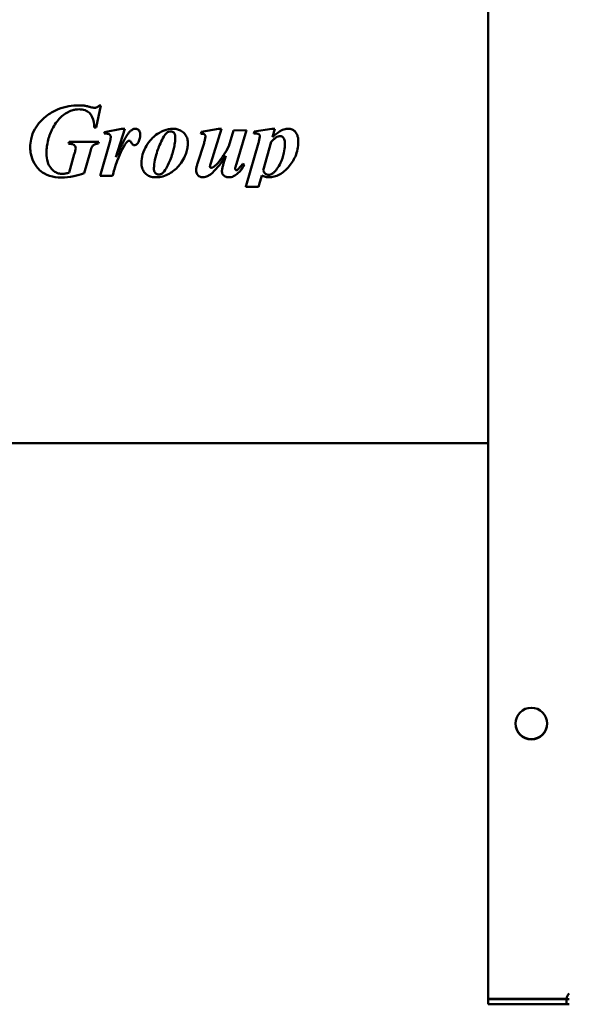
# Model space of a CAD drawing. Header units: millimetres. Extents: x 1066 to 1559, y 643 to 1214.
# Tile 2 of 4: x 1213 to 1372, y 643 to 928. Entities that reach past the tile are written whole.
import ezdxf

# ---------------------------------------------------------------- set-up
doc = ezdxf.new("R2010")
doc.units = ezdxf.units.MM
doc.header["$LTSCALE"] = 6.25
doc.layers.add('Widoczne (ISO)', color=7, linetype='Continuous', lineweight=50)

msp = doc.modelspace()

# ---------------------------------------------------------------- linework, layer by layer
at = {"layer": 'Widoczne (ISO)'}
for p, q in [((1348.75, 644.22), (1348.75, 1212.03)), ((1235.06, 896.87), (1236.43, 903.29)), ((1235.89, 903.29), (1236.43, 903.29)), ((1235.06, 896.87), (1234.53, 896.87)), ((1242.43, 896.51), (1237.49, 895.53)), ((1240.79, 888.22), (1243.41, 896.51)), ((1242.43, 896.51), (1243.41, 896.51)), ((1270.55, 896.51), (1265.56, 895.62)), ((1268.28, 886.49), (1271.43, 896.51)), ((1270.55, 896.51), (1271.43, 896.51)), ((1285.99, 896.51), (1280.92, 895.67)), ((1285.99, 896.51), (1286.9, 896.51)), ((1286.22, 894.11), (1286.9, 896.51)), ((1237.49, 895.53), (1237.36, 895.1)), ((1265.56, 895.62), (1265.43, 895.07)), ((1274.93, 895.97), (1273.54, 891.46)), ((1278.67, 896.1), (1274.93, 895.97)), ((1275.73, 886.29), (1278.67, 896.1)), ((1280.92, 895.67), (1280.76, 895.1)), ((1227.2, 892.72), (1227.05, 892.18)), ((1227.2, 892.72), (1235.81, 892.72)), ((1235.66, 892.18), (1235.81, 892.72)), ((1239.01, 892.6), (1236.2, 882.83)), ((1266.33, 892.37), (1264.47, 886.47)), ((1282.12, 892.41), (1278.55, 880)), ((1283.46, 884.35), (1285.81, 892.67)), ((1228.73, 889.12), (1227.23, 883.83)), ((1231.59, 883.66), (1233.32, 889.63)), ((1272.65, 888.61), (1271.92, 886.11)), ((1278.03, 886), (1277.52, 886.34)), ((1239.81, 882.83), (1236.2, 882.83)), ((1282.29, 880.33), (1283.06, 882.98)), ((1282.12, 879.66), (1278.45, 879.66)), ((1065.75, 805.32), (1348.75, 805.32)), ((1371.46, 644.22), (1348.75, 644.22)), ((1348.75, 644.12), (1371.46, 644.12)), ((1348.75, 642.62), (1348.75, 644.12)), ((1371.46, 642.62), (1348.75, 642.62)), ((1371.46, 644.12), (1372.25, 644.12)), ((1371.46, 642.62), (1371.46, 644.12)), ((1372.25, 642.62), (1371.46, 642.62))]:
    msp.add_line(p, q, dxfattribs=at)
msp.add_circle((1361.25, 724.03), 4.6, dxfattribs=at)
for centre, radius, start, end in [((1361.25, 724.12), 4.6, 180.6228, 359.3772), ((1373.95, 643.93), 2.5, 132.7331, 173.1896)]:
    msp.add_arc(centre, radius, start, end, dxfattribs=at)
msp.add_ellipse((1275.31, 919.1), major_axis=(1.58, -41.8), ratio=0.120611, start_param=0.332866, end_param=0.357046, dxfattribs=at)
for points, knots in [([(1220.99, 900.44), (1221.95, 901.14), (1222.98, 901.72), (1224.08, 902.17), (1225.08, 902.58), (1226.12, 902.88), (1227.18, 903.06), (1228.09, 903.22), (1229, 903.29), (1229.93, 903.29)], [0, 0, 0, 0, 0.3574203, 0.3574203, 0.3574203, 0.6816302, 0.6816302, 0.6816302, 0.9578983, 0.9578983, 0.9578983, 0.9578983]), ([(1229.93, 903.29), (1230.2, 903.29), (1230.48, 903.28), (1230.76, 903.27), (1231.02, 903.25), (1231.28, 903.23), (1231.54, 903.21)], [0, 0, 0, 0, 0.0836741, 0.0836741, 0.0836741, 0.1618573, 0.1618573, 0.1618573, 0.1618573]), ([(1231.54, 903.21), (1231.81, 903.17), (1232.2, 903.08), (1232.83, 902.94), (1233.15, 902.86), (1233.46, 902.78)], [0, 0, 0, 0, 0.0821526, 0.0821526, 0.1576822, 0.1576822, 0.1576822, 0.1576822]), ([(1233.46, 902.78), (1233.65, 902.73), (1233.87, 902.68), (1234.29, 902.6), (1234.51, 902.57), (1234.66, 902.57)], [0, 0, 0, 0, 0.0615161, 0.0615161, 0.1289143, 0.1289143, 0.1289143, 0.1289143]), ([(1234.66, 902.57), (1234.82, 902.57), (1234.97, 902.6), (1235.11, 902.66), (1235.26, 902.72), (1235.39, 902.8), (1235.51, 902.9), (1235.65, 903.01), (1235.78, 903.15), (1235.89, 903.29)], [0, 0, 0, 0, 0.0466394, 0.0466394, 0.0466394, 0.0935377, 0.0935377, 0.0935377, 0.1478517, 0.1478517, 0.1478517, 0.1478517]), ([(1215.96, 891.1), (1215.96, 891.9), (1216.03, 892.7), (1216.41, 894.52), (1216.78, 895.49), (1217.73, 897.2), (1218.27, 897.92), (1219.52, 899.28), (1220.23, 899.89), (1220.99, 900.44)], [0, 0, 0, 0, 0.241552, 0.241552, 0.556367, 0.556367, 0.829109, 0.829109, 1.110296, 1.110296, 1.110296, 1.110296]), ([(1230.06, 902.14), (1229.73, 902.14), (1229.41, 902.12), (1228.73, 902.01), (1228.37, 901.92), (1227.03, 901.47), (1226, 900.89), (1224.08, 899.22), (1223.25, 898.07), (1222.14, 896.05), (1221.65, 895), (1221.08, 893.09), (1220.94, 892.43), (1220.78, 891.38), (1220.73, 891.01), (1220.68, 890.24), (1220.66, 889.85), (1220.66, 889.46)], [0, 0, 0, 0, 0.097023, 0.097023, 0.208298, 0.208298, 0.520598, 0.520598, 0.887359, 0.887359, 1.13555, 1.13555, 1.263603, 1.263603, 1.336006, 1.336006, 1.409273, 1.409273, 1.409273, 1.409273]), ([(1234.53, 896.87), (1234.49, 897.87), (1234.34, 898.97), (1233.68, 900.45), (1233.38, 900.82), (1232.73, 901.43), (1232.31, 901.68), (1231.27, 902.06), (1230.66, 902.14), (1230.06, 902.14)], [0, 0, 0, 0, 0.300437, 0.300437, 0.487577, 0.487577, 0.725148, 0.725148, 1.013521, 1.013521, 1.013521, 1.013521]), ([(1244.81, 895.67), (1245.03, 895.9), (1245.28, 896.11), (1245.71, 896.34), (1245.86, 896.41), (1246.17, 896.49), (1246.32, 896.51), (1246.48, 896.51)], [0, 0, 0, 0, 0.0957437, 0.0957437, 0.1446326, 0.1446326, 0.1915187, 0.1915187, 0.1915187, 0.1915187]), ([(1246.48, 896.51), (1246.64, 896.51), (1246.8, 896.48), (1247.1, 896.37), (1247.23, 896.28), (1247.44, 896.09), (1247.56, 895.96), (1247.72, 895.6), (1247.76, 895.45), (1247.82, 895.13), (1247.83, 894.95), (1247.83, 894.78)], [0, 0, 0, 0, 0.0491875, 0.0491875, 0.0966431, 0.0966431, 0.1338844, 0.1338844, 0.1577425, 0.1577425, 0.1852429, 0.1852429, 0.1852429, 0.1852429]), ([(1248.18, 886.54), (1248.18, 887.4), (1248.29, 888.24), (1248.82, 890.16), (1249.29, 891.02), (1250.55, 893.15), (1251.62, 894.11), (1252.92, 895.08), (1253.75, 895.64), (1255.59, 896.34), (1256.47, 896.51), (1257.38, 896.51)], [0, 0, 0, 0, 0.257913, 0.257913, 0.598324, 0.598324, 1.586944, 1.586944, 2.234259, 2.234259, 2.783381, 2.783381, 2.783381, 2.783381]), ([(1257.38, 896.51), (1257.74, 896.51), (1258.1, 896.47), (1258.81, 896.3), (1259.15, 896.18), (1259.71, 895.9), (1259.93, 895.77), (1260.52, 895.32), (1260.83, 894.97), (1261.2, 894.33), (1261.38, 893.99), (1261.6, 893.13), (1261.64, 892.74), (1261.64, 892.34)], [0, 0, 0, 0, 0.1095482, 0.1095482, 0.218307, 0.218307, 0.297024, 0.297024, 0.4413814, 0.4413814, 0.5199915, 0.5199915, 0.5840464, 0.5840464, 0.5840464, 0.5840464]), ([(1286.22, 894.11), (1286.81, 894.65), (1287.54, 895.26), (1288.48, 895.86), (1288.93, 896.13), (1289.92, 896.44), (1290.33, 896.51), (1290.76, 896.51)], [0, 0, 0, 0, 0.2413024, 0.2413024, 0.3322312, 0.3322312, 0.3953175, 0.3953175, 0.3953175, 0.3953175]), ([(1290.76, 896.51), (1291.14, 896.51), (1291.51, 896.45), (1292.15, 896.19), (1292.41, 896.01), (1292.98, 895.44), (1293.2, 895.01), (1293.45, 894.44), (1293.53, 894.14), (1293.66, 893.49), (1293.68, 893.15), (1293.68, 892.81)], [0, 0, 0, 0, 0.1128846, 0.1128846, 0.2080414, 0.2080414, 0.3569791, 0.3569791, 0.5084323, 0.5084323, 0.6728057, 0.6728057, 0.6728057, 0.6728057]), ([(1239.29, 894.06), (1239.29, 894.17), (1239.28, 894.29), (1239.2, 894.55), (1239.14, 894.63), (1239.03, 894.77), (1238.93, 894.85), (1238.65, 895.01), (1238.49, 895.04), (1238.07, 895.09), (1237.7, 895.1), (1237.36, 895.1)], [0, 0, 0, 0, 0.0352653, 0.0352653, 0.0803104, 0.0803104, 0.198029, 0.198029, 0.374817, 0.374817, 0.7380959, 0.7380959, 0.7380959, 0.7380959]), ([(1239.01, 892.6), (1239.07, 892.84), (1239.13, 893.1), (1239.23, 893.57), (1239.29, 893.87), (1239.29, 894.06)], [0, 0, 0, 0, 0.074086, 0.074086, 0.1439118, 0.1439118, 0.1439118, 0.1439118]), ([(1240.79, 888.22), (1241.06, 888.83), (1241.33, 889.44), (1241.93, 890.72), (1242.25, 891.4), (1242.96, 892.81), (1243.4, 893.63), (1244.13, 894.81), (1244.48, 895.33), (1244.81, 895.67)], [0, 0, 0, 0, 0.1995993, 0.1995993, 0.4227616, 0.4227616, 0.6777845, 0.6777845, 0.8485199, 0.8485199, 0.8485199, 0.8485199]), ([(1247.83, 894.78), (1247.83, 894.34), (1247.78, 893.9), (1247.66, 893.47), (1247.55, 893.08), (1247.38, 892.71), (1247.15, 892.37)], [0, 0, 0, 0, 0.1320044, 0.1320044, 0.1320044, 0.2550754, 0.2550754, 0.2550754, 0.2550754]), ([(1255.46, 895.27), (1255.19, 895.01), (1254.92, 894.65), (1253.95, 893.09), (1253.28, 891.35), (1252.48, 889.14), (1252.08, 887.71), (1251.85, 885.78), (1251.82, 885.28), (1251.82, 884.78)], [-0.9385891, -0.9385891, -0.9385891, -0.9385891, -0.8560217, -0.8560217, -0.5844821, -0.5844821, -0.1505369, -0.1505369, 0, 0, 0, 0]), ([(1258, 894.12), (1258, 893.54), (1257.95, 892.97), (1257.8, 891.84), (1257.7, 891.29), (1257.4, 889.98), (1257.06, 888.76), (1256.04, 886.25), (1255.58, 885.44), (1254.95, 884.36), (1254.58, 883.84), (1254.24, 883.57)], [0, 0, 0, 0, 0.173153, 0.173153, 0.340172, 0.340172, 0.57578, 0.57578, 0.775581, 0.775581, 1.078917, 1.078917, 1.078917, 1.078917]), ([(1256.77, 895.72), (1256.53, 895.72), (1256.28, 895.69), (1256.05, 895.61), (1255.83, 895.53), (1255.64, 895.42), (1255.46, 895.27)], [0, 0, 0, 0, 0.0734741, 0.0734741, 0.0734741, 0.1428418, 0.1428418, 0.1428418, 0.1428418]), ([(1258, 894.12), (1258, 894.4), (1257.96, 894.68), (1257.79, 895.09), (1257.7, 895.24), (1257.45, 895.49), (1257.33, 895.58), (1257.13, 895.67), (1257.06, 895.69), (1256.92, 895.72), (1256.84, 895.72), (1256.77, 895.72)], [-0.2480058, -0.2480058, -0.2480058, -0.2480058, -0.1493875, -0.1493875, -0.0886448, -0.0886448, -0.0431976, -0.0431976, -0.0217807, -0.0217807, 0, 0, 0, 0]), ([(1266.74, 894.32), (1266.74, 894.37), (1266.73, 894.43), (1266.71, 894.54), (1266.69, 894.59), (1266.62, 894.71), (1266.57, 894.77), (1266.42, 894.9), (1266.32, 894.95), (1266.03, 895.05), (1265.76, 895.07), (1265.43, 895.07)], [0, 0, 0, 0, 0.0172244, 0.0172244, 0.0334272, 0.0334272, 0.0579193, 0.0579193, 0.0842035, 0.0842035, 0.125708, 0.125708, 0.125708, 0.125708]), ([(1266.33, 892.37), (1266.42, 892.69), (1266.51, 893.04), (1266.67, 893.73), (1266.74, 894.08), (1266.74, 894.32)], [0, 0, 0, 0, 0.0997274, 0.0997274, 0.212981, 0.212981, 0.212981, 0.212981]), ([(1282.51, 894.37), (1282.51, 894.43), (1282.5, 894.49), (1282.48, 894.6), (1282.46, 894.65), (1282.4, 894.79), (1282.35, 894.84), (1282.28, 894.91), (1282.21, 894.95), (1282.02, 895.03), (1281.89, 895.06), (1281.4, 895.1), (1281.03, 895.1), (1280.76, 895.1)], [0, 0, 0, 0, 0.0178384, 0.0178384, 0.0342962, 0.0342962, 0.0633835, 0.0633835, 0.1520927, 0.1520927, 0.2910792, 0.2910792, 0.4704097, 0.4704097, 0.4704097, 0.4704097]), ([(1282.12, 892.41), (1282.21, 892.73), (1282.3, 893.08), (1282.44, 893.72), (1282.51, 894.09), (1282.51, 894.37)], [0, 0, 0, 0, 0.1006517, 0.1006517, 0.198934, 0.198934, 0.198934, 0.198934]), ([(1287.39, 894.11), (1287.09, 893.93), (1286.8, 893.68), (1286.29, 893.2), (1286.04, 892.93), (1285.81, 892.67)], [-0.2090357, -0.2090357, -0.2090357, -0.2090357, -0.1055642, -0.1055642, 0, 0, 0, 0]), ([(1288.39, 894.37), (1288.22, 894.37), (1288.05, 894.35), (1287.88, 894.3), (1287.71, 894.26), (1287.55, 894.19), (1287.39, 894.11)], [0, 0, 0, 0, 0.0519018, 0.0519018, 0.0519018, 0.1046855, 0.1046855, 0.1046855, 0.1046855]), ([(1289.79, 892.19), (1289.79, 892.65), (1289.75, 893.1), (1289.55, 893.6), (1289.46, 893.8), (1289.15, 894.11), (1289.01, 894.21), (1288.79, 894.3), (1288.71, 894.33), (1288.55, 894.36), (1288.47, 894.37), (1288.39, 894.37)], [-0.4310693, -0.4310693, -0.4310693, -0.4310693, -0.1806972, -0.1806972, -0.0983879, -0.0983879, -0.048388, -0.048388, -0.0245234, -0.0245234, 0, 0, 0, 0]), ([(1224.93, 882.37), (1223.79, 882.37), (1222.63, 882.5), (1220.38, 883.21), (1219.57, 883.73), (1218, 885.05), (1217.38, 886.03), (1216.6, 887.44), (1216.3, 888.29), (1216.01, 889.82), (1215.96, 890.46), (1215.96, 891.1)], [0, 0, 0, 0, 0.341402, 0.341402, 0.707936, 0.707936, 1.326019, 1.326019, 2.132672, 2.132672, 2.697165, 2.697165, 2.697165, 2.697165]), ([(1229.12, 890.87), (1229.12, 891), (1229.11, 891.12), (1229.03, 891.36), (1228.97, 891.46), (1228.8, 891.69), (1228.69, 891.78), (1228.45, 891.96), (1228.24, 892.03), (1227.72, 892.15), (1227.37, 892.18), (1227.05, 892.18)], [0, 0, 0, 0, 0.0377117, 0.0377117, 0.0749106, 0.0749106, 0.1219189, 0.1219189, 0.2342757, 0.2342757, 0.4056179, 0.4056179, 0.4056179, 0.4056179]), ([(1228.73, 889.12), (1228.82, 889.43), (1228.92, 889.77), (1229.07, 890.39), (1229.12, 890.69), (1229.12, 890.87)], [0, 0, 0, 0, 0.0960529, 0.0960529, 0.1906413, 0.1906413, 0.1906413, 0.1906413]), ([(1233.78, 891.13), (1233.71, 890.98), (1233.61, 890.68), (1233.46, 890.15), (1233.39, 889.88), (1233.32, 889.63)], [0, 0, 0, 0, 0.04989034, 0.04989034, 0.09361716, 0.09361716, 0.09361716, 0.09361716]), ([(1235.66, 892.18), (1235.4, 892.16), (1235.13, 892.12), (1234.65, 891.99), (1234.46, 891.89), (1234.18, 891.67), (1234.08, 891.58), (1233.92, 891.37), (1233.84, 891.25), (1233.78, 891.13)], [0, 0, 0, 0, 0.0773115, 0.0773115, 0.1495197, 0.1495197, 0.1917305, 0.1917305, 0.2360307, 0.2360307, 0.2360307, 0.2360307]), ([(1244.37, 892.96), (1244.24, 892.89), (1244.09, 892.75), (1243.83, 892.47), (1243.62, 892.23), (1242.87, 891.07), (1242.3, 889.83), (1241.25, 887.5), (1240.96, 886.66), (1240.66, 885.73), (1240.51, 885.25), (1240.18, 884.14), (1239.99, 883.49), (1239.81, 882.83)], [0, 0, 0, 0, 0.0458242, 0.0458242, 0.0772486, 0.0772486, 0.1450445, 0.1450445, 0.2840193, 0.2840193, 0.4136353, 0.4136353, 0.5939696, 0.5939696, 0.5939696, 0.5939696]), ([(1244.66, 893.04), (1244.62, 893.04), (1244.57, 893.04), (1244.53, 893.02), (1244.47, 893.01), (1244.42, 892.99), (1244.37, 892.96)], [0, 0, 0, 0, 0.01406284, 0.01406284, 0.01406284, 0.03066815, 0.03066815, 0.03066815, 0.03066815]), ([(1246.18, 891.75), (1246.09, 891.75), (1246, 891.76), (1245.82, 891.81), (1245.74, 891.85), (1245.56, 891.97), (1245.47, 892.07), (1245.32, 892.29), (1245.28, 892.39), (1245.1, 892.72), (1245.03, 892.86), (1244.87, 892.98), (1244.83, 893), (1244.75, 893.04), (1244.71, 893.04), (1244.66, 893.04)], [0, 0, 0, 0, 0.0284121, 0.0284121, 0.0552983, 0.0552983, 0.0941718, 0.0941718, 0.1337643, 0.1337643, 0.1595848, 0.1595848, 0.1675843, 0.1675843, 0.1749544, 0.1749544, 0.1749544, 0.1749544]), ([(1247.15, 892.37), (1247.04, 892.21), (1246.9, 892.05), (1246.66, 891.88), (1246.57, 891.83), (1246.38, 891.77), (1246.28, 891.75), (1246.18, 891.75)], [0, 0, 0, 0, 0.0594291, 0.0594291, 0.0899243, 0.0899243, 0.1192416, 0.1192416, 0.1192416, 0.1192416]), ([(1261.64, 892.34), (1261.64, 891.87), (1261.6, 891.4), (1261.44, 890.43), (1261.31, 889.93), (1260.73, 888.24), (1260.01, 886.87), (1258.56, 885.21), (1258.11, 884.78), (1256.83, 883.78), (1255.7, 883.08), (1253.73, 882.52), (1253.07, 882.42), (1252.39, 882.42)], [0, 0, 0, 0, 0.140928, 0.140928, 0.296457, 0.296457, 0.677454, 0.677454, 0.828472, 0.828472, 1.070505, 1.070505, 1.189569, 1.189569, 1.189569, 1.189569]), ([(1270.2, 886.41), (1270.87, 887.14), (1271.48, 888), (1272.56, 889.67), (1273.07, 890.57), (1273.54, 891.46)], [0, 0, 0, 0, 0.29682, 0.29682, 0.5974697, 0.5974697, 0.5974697, 0.5974697]), ([(1289.79, 892.19), (1289.79, 891.5), (1289.73, 890.81), (1289.47, 889.35), (1289.21, 888.25), (1288.17, 885.74), (1287.39, 884.63), (1286.47, 883.73), (1286.25, 883.54), (1285.96, 883.37), (1285.79, 883.27), (1285.42, 883.16), (1285.25, 883.14), (1285.09, 883.14)], [0, 0, 0, 0, 0.2083132, 0.2083132, 0.4446439, 0.4446439, 0.7520733, 0.7520733, 0.8383636, 0.8383636, 0.8719162, 0.8719162, 0.8960813, 0.8960813, 0.8960813, 0.8960813]), ([(1293.68, 892.81), (1293.68, 892.05), (1293.61, 891.3), (1293.31, 889.84), (1293.1, 889.16), (1292.31, 887.32), (1291.6, 886.26), (1290.74, 885.31)], [0, 0, 0, 0, 0.2285092, 0.2285092, 0.4452759, 0.4452759, 0.8294254, 0.8294254, 0.8294254, 0.8294254]), ([(1220.66, 889.46), (1220.66, 888.57), (1220.76, 887.65), (1221.22, 886.21), (1221.49, 885.66), (1222.13, 884.85), (1222.56, 884.39), (1223.44, 883.83), (1223.78, 883.67), (1224.52, 883.45), (1224.91, 883.4), (1225.3, 883.4)], [0, 0, 0, 0, 0.2682941, 0.2682941, 0.4536172, 0.4536172, 0.5772674, 0.5772674, 0.6465319, 0.6465319, 0.718709, 0.718709, 0.718709, 0.718709]), ([(1272.65, 888.61), (1272.23, 887.99), (1271.78, 887.35), (1271.05, 886.33), (1270.4, 885.43), (1269.89, 884.86)], [0, 0, 0, 0, 0.2278878, 0.2278878, 0.3843376, 0.3843376, 0.3843376, 0.3843376]), ([(1252.39, 882.42), (1251.94, 882.42), (1251.48, 882.47), (1250.66, 882.68), (1250.3, 882.83), (1249.8, 883.15), (1249.41, 883.42), (1248.74, 884.29), (1248.53, 884.69), (1248.24, 885.58), (1248.18, 886.06), (1248.18, 886.54)], [0, 0, 0, 0, 0.1359658, 0.1359658, 0.2536361, 0.2536361, 0.3168852, 0.3168852, 0.3620808, 0.3620808, 0.4094559, 0.4094559, 0.4094559, 0.4094559]), ([(1264.04, 884.45), (1264.04, 884.78), (1264.11, 885.15), (1264.26, 885.81), (1264.36, 886.15), (1264.47, 886.47)], [0, 0, 0, 0, 0.1007517, 0.1007517, 0.2037417, 0.2037417, 0.2037417, 0.2037417]), ([(1268.28, 886.49), (1268.22, 886.33), (1268.17, 886.15), (1268.08, 885.8), (1268.05, 885.64), (1268.05, 885.53)], [0, 0, 0, 0, 0.0516967, 0.0516967, 0.1072414, 0.1072414, 0.1072414, 0.1072414]), ([(1268.05, 885.53), (1268.05, 885.51), (1268.05, 885.48), (1268.06, 885.44), (1268.06, 885.43), (1268.08, 885.39), (1268.09, 885.37), (1268.11, 885.34), (1268.13, 885.33), (1268.14, 885.31)], [0, 0, 0, 0, 0.0062983, 0.0062983, 0.01226056, 0.01226056, 0.01817944, 0.01817944, 0.02435346, 0.02435346, 0.02435346, 0.02435346]), ([(1268.14, 885.31), (1268.18, 885.28), (1268.22, 885.25), (1268.27, 885.23), (1268.32, 885.21), (1268.37, 885.2), (1268.42, 885.2)], [0, 0, 0, 0, 0.01558103, 0.01558103, 0.01558103, 0.0312348, 0.0312348, 0.0312348, 0.0312348]), ([(1268.42, 885.2), (1268.49, 885.2), (1268.57, 885.21), (1268.72, 885.25), (1268.79, 885.28), (1269.05, 885.39), (1269.23, 885.52), (1269.68, 885.86), (1269.96, 886.14), (1270.2, 886.41)], [0, 0, 0, 0, 0.0215366, 0.0215366, 0.0462168, 0.0462168, 0.1071078, 0.1071078, 0.2159796, 0.2159796, 0.2159796, 0.2159796]), ([(1271.53, 884.11), (1271.53, 884.44), (1271.58, 884.8), (1271.72, 885.45), (1271.82, 885.79), (1271.92, 886.11)], [0, 0, 0, 0, 0.1007377, 0.1007377, 0.2028859, 0.2028859, 0.2028859, 0.2028859]), ([(1278.03, 886), (1277.53, 885.14), (1276.92, 884.26), (1275.8, 883.24), (1275.38, 882.94), (1274.69, 882.63), (1274.46, 882.55), (1273.98, 882.45), (1273.75, 882.42), (1273.5, 882.42)], [0, 0, 0, 0, 0.2989472, 0.2989472, 0.4534129, 0.4534129, 0.5262058, 0.5262058, 0.5985397, 0.5985397, 0.5985397, 0.5985397]), ([(1275.73, 886.29), (1275.65, 886.02), (1275.56, 885.71), (1275.43, 885.2), (1275.37, 884.94), (1275.37, 884.86)], [0, 0, 0, 0, 0.0865198, 0.0865198, 0.1638063, 0.1638063, 0.1638063, 0.1638063]), ([(1276.1, 884.68), (1276.35, 884.86), (1276.61, 885.16), (1277.08, 885.72), (1277.31, 886.04), (1277.52, 886.34)], [0, 0, 0, 0, 0.0926694, 0.0926694, 0.186464, 0.186464, 0.186464, 0.186464]), ([(1290.74, 885.31), (1290.01, 884.5), (1289.17, 883.76), (1287.73, 882.98), (1287.22, 882.77), (1286.16, 882.49), (1285.62, 882.42), (1285.07, 882.42)], [0, 0, 0, 0, 0.3291636, 0.3291636, 0.4930465, 0.4930465, 0.6579307, 0.6579307, 0.6579307, 0.6579307]), ([(1231.59, 883.66), (1230.61, 883.26), (1229.59, 882.95), (1228.55, 882.74), (1227.35, 882.49), (1226.14, 882.37), (1224.93, 882.37)], [0, 0, 0, 0, 0.3199108, 0.3199108, 0.3199108, 0.6856023, 0.6856023, 0.6856023, 0.6856023]), ([(1225.3, 883.4), (1225.63, 883.4), (1225.97, 883.46), (1226.6, 883.61), (1226.92, 883.71), (1227.23, 883.83)], [0, 0, 0, 0, 0.098012, 0.098012, 0.1966235, 0.1966235, 0.1966235, 0.1966235]), ([(1251.82, 884.78), (1251.82, 884.64), (1251.83, 884.51), (1251.89, 884.25), (1251.93, 884.13), (1252.08, 883.81), (1252.22, 883.65), (1252.46, 883.44), (1252.6, 883.35), (1252.9, 883.23), (1253.05, 883.21), (1253.21, 883.21)], [-0.1975316, -0.1975316, -0.1975316, -0.1975316, -0.1702278, -0.1702278, -0.1447313, -0.1447313, -0.0960968, -0.0960968, -0.0476726, -0.0476726, 0, 0, 0, 0]), ([(1253.21, 883.21), (1253.4, 883.21), (1253.58, 883.23), (1253.76, 883.3), (1253.94, 883.36), (1254.1, 883.45), (1254.24, 883.57)], [0, 0, 0, 0, 0.0565737, 0.0565737, 0.0565737, 0.1123347, 0.1123347, 0.1123347, 0.1123347]), ([(1265.96, 882.42), (1265.75, 882.42), (1265.56, 882.45), (1265.18, 882.57), (1265.01, 882.67), (1264.71, 882.88), (1264.51, 883.06), (1264.24, 883.48), (1264.17, 883.66), (1264.07, 884.04), (1264.04, 884.24), (1264.04, 884.45)], [0, 0, 0, 0, 0.0604787, 0.0604787, 0.1194683, 0.1194683, 0.1706015, 0.1706015, 0.2025574, 0.2025574, 0.2364313, 0.2364313, 0.2364313, 0.2364313]), ([(1269.89, 884.86), (1269.13, 884.02), (1268.35, 883.29), (1267.55, 882.85), (1267.22, 882.67), (1266.53, 882.47), (1266.24, 882.42), (1265.96, 882.42)], [0, 0, 0, 0, 0.3420705, 0.3420705, 0.4066365, 0.4066365, 0.4488203, 0.4488203, 0.4488203, 0.4488203]), ([(1273.5, 882.42), (1273.32, 882.42), (1273.13, 882.44), (1272.79, 882.5), (1272.63, 882.55), (1272.24, 882.73), (1272.07, 882.87), (1271.81, 883.14), (1271.7, 883.3), (1271.56, 883.69), (1271.53, 883.89), (1271.53, 884.11)], [0, 0, 0, 0, 0.0554945, 0.0554945, 0.104964, 0.104964, 0.1843689, 0.1843689, 0.2745322, 0.2745322, 0.3694402, 0.3694402, 0.3694402, 0.3694402]), ([(1275.37, 884.86), (1275.37, 884.83), (1275.37, 884.8), (1275.39, 884.75), (1275.4, 884.72), (1275.44, 884.66), (1275.48, 884.61), (1275.55, 884.55), (1275.58, 884.53), (1275.64, 884.5), (1275.68, 884.5), (1275.71, 884.5)], [0, 0, 0, 0, 0.00803214, 0.00803214, 0.01688801, 0.01688801, 0.03087043, 0.03087043, 0.04004294, 0.04004294, 0.04869171, 0.04869171, 0.04869171, 0.04869171]), ([(1275.71, 884.5), (1275.77, 884.5), (1275.82, 884.51), (1275.88, 884.53), (1275.96, 884.56), (1276.04, 884.62), (1276.1, 884.68)], [0, 0, 0, 0, 0.01717504, 0.01717504, 0.01717504, 0.04421739, 0.04421739, 0.04421739, 0.04421739]), ([(1285.07, 882.42), (1284.57, 882.42), (1284.28, 882.49), (1283.81, 882.62), (1283.41, 882.8), (1283.06, 882.98)], [0, 0, 0, 0, 0.1506956, 0.1506956, 0.4316626, 0.4316626, 0.4316626, 0.4316626]), ([(1283.46, 884.35), (1283.69, 883.97), (1283.93, 883.65), (1284.27, 883.37), (1284.41, 883.28), (1284.75, 883.16), (1284.92, 883.14), (1285.09, 883.14)], [-0.2361338, -0.2361338, -0.2361338, -0.2361338, -0.1098058, -0.1098058, -0.0509793, -0.0509793, 0, 0, 0, 0])]:
    msp.add_open_spline(points, degree=3, knots=knots, dxfattribs=at)
msp.add_open_spline([(1282.29, 880.33), (1282.23, 880.11), (1282.17, 879.88), (1282.12, 879.66)], degree=3, dxfattribs=at)

doc.saveas('drawing.dxf')
